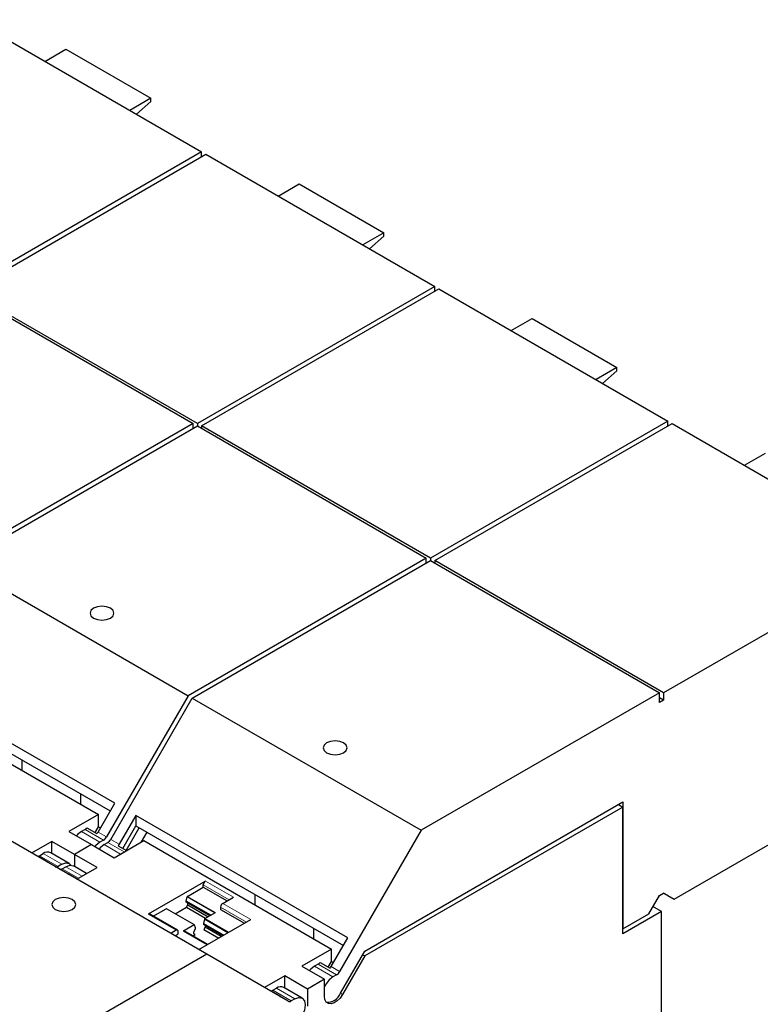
# Model space of a CAD drawing. Header units: millimetres. Extents: x 5 to 418, y 2 to 292.
# Tile 34 of 39: x 364 to 377, y 112 to 128. Entities that reach past the tile are written whole.
import ezdxf

# ---------------------------------------------------------------- set-up
doc = ezdxf.new("R2010")
doc.units = ezdxf.units.MM

msp = doc.modelspace()

# ---------------------------------------------------------------- linework, layer by layer
at = {"color": 7, "linetype": 'Continuous', "lineweight": 25}
for p, q in [((363.6995, 128.0305), (367.5179, 125.8262)), ((364.9051, 127.3345), (365.2551, 127.5365)), ((365.2551, 127.5365), (366.6693, 126.7201)), ((366.6693, 126.7201), (366.3193, 126.5181)), ((366.4301, 126.4541), (366.6693, 126.6662)), ((366.6693, 126.6662), (366.6693, 126.7201)), ((367.5179, 125.8262), (363.5581, 123.5402)), ((367.5179, 125.7445), (367.5179, 125.8262)), ((363.6288, 123.4994), (367.5886, 125.7853)), ((367.5886, 125.7853), (371.407, 123.581)), ((368.7942, 125.0893), (369.1442, 125.2914)), ((369.1442, 125.2914), (370.5584, 124.475)), ((370.5584, 124.475), (370.2084, 124.2729)), ((370.5584, 124.4211), (370.5584, 124.475)), ((370.3192, 124.209), (370.5584, 124.4211)), ((363.5581, 123.4994), (367.3765, 121.2951)), ((367.4472, 121.2951), (363.6288, 123.4994)), ((371.407, 123.581), (367.4472, 121.2951)), ((367.5179, 121.2543), (371.4777, 123.5402)), ((371.407, 123.4994), (371.407, 123.581)), ((371.4777, 123.5402), (375.296, 121.3359)), ((372.6833, 122.8442), (373.0333, 123.0463)), ((373.0333, 123.0463), (374.4475, 122.2299)), ((374.4475, 122.2299), (374.0975, 122.0278)), ((374.2083, 121.9639), (374.4475, 122.176)), ((374.4475, 122.176), (374.4475, 122.2299)), ((367.3765, 121.2951), (363.4024, 119.0009)), ((363.4731, 118.9601), (367.4472, 121.2543)), ((367.3765, 121.2135), (367.3765, 121.2951)), ((367.4472, 121.2951), (367.4472, 121.2543)), ((367.4472, 121.2543), (371.2655, 119.05)), ((371.3363, 119.05), (367.5179, 121.2543)), ((367.5179, 121.2543), (367.5179, 121.2135)), ((375.296, 121.3359), (371.3363, 119.05)), ((371.407, 119.0091), (375.3668, 121.2951)), ((375.296, 121.2543), (375.296, 121.3359)), ((375.3668, 121.2951), (379.1851, 119.0908)), ((376.5724, 120.5991), (376.9224, 120.8012)), ((379.1851, 119.0908), (375.2253, 116.8048)), ((363.4731, 118.9601), (367.2915, 116.7558)), ((371.2655, 119.05), (367.2915, 116.7558)), ((367.3622, 116.715), (371.3363, 119.0092)), ((371.2655, 118.9683), (371.2655, 119.05)), ((371.3363, 119.05), (371.3363, 119.0092)), ((371.3363, 119.0092), (375.1546, 116.8049)), ((375.2253, 116.8048), (371.407, 119.0091)), ((371.407, 119.0091), (371.407, 118.9683)), ((366.0685, 114.9642), (362.533, 117.0052)), ((362.533, 116.832), (365.9935, 114.8342)), ((375.1546, 116.8049), (371.1805, 114.5107)), ((375.1546, 116.6415), (375.1546, 116.8049)), ((375.2253, 116.8048), (375.2253, 116.6824)), ((367.2915, 116.7558), (365.9315, 114.4003)), ((366.0022, 114.3595), (367.3622, 116.715)), ((367.3622, 116.715), (371.1805, 114.5107)), ((375.2253, 116.6824), (375.1546, 116.7232)), ((375.2253, 116.6824), (375.1546, 116.6415)), ((362.6636, 116.5842), (365.7961, 114.7758)), ((364.5177, 115.6862), (364.5177, 115.5138)), ((375.4021, 113.3631), (379.0084, 115.445)), ((365.4975, 115.1206), (365.4975, 114.9482)), ((365.7901, 114.482), (366.0685, 114.9642)), ((370.2402, 112.4981), (374.5465, 114.984)), ((374.5465, 114.984), (374.5465, 112.8692)), ((374.543, 114.8983), (370.241, 112.4148)), ((374.4705, 114.9401), (374.543, 114.8983)), ((374.543, 112.7835), (374.543, 114.8983)), ((367.6029, 112.4453), (363.7845, 114.6496)), ((365.7961, 114.7758), (365.3011, 114.4901)), ((365.7961, 114.5708), (365.7961, 114.7758)), ((366.4221, 114.7601), (366.1437, 114.2779)), ((369.9576, 112.719), (366.4221, 114.7601)), ((366.4221, 114.7601), (366.4221, 114.5868)), ((365.3011, 114.4901), (365.6794, 114.2717)), ((365.5739, 114.5251), (365.5132, 114.4901)), ((365.606, 114.5525), (365.7722, 114.4566)), ((365.7406, 114.4748), (365.7961, 114.5708)), ((365.7961, 114.5708), (365.8301, 114.5512)), ((366.2032, 114.2077), (366.4221, 114.5868)), ((366.2591, 114.1755), (366.478, 114.5546)), ((366.4221, 114.5868), (369.8826, 112.5891)), ((366.5181, 114.3191), (366.61, 114.4783)), ((371.1805, 114.5107), (369.8206, 112.1552)), ((365.0183, 114.3268), (364.681, 114.1321)), ((365.3966, 114.1084), (365.0183, 114.3268)), ((365.0183, 114.1247), (365.0183, 114.3268)), ((365.8815, 114.3476), (365.8208, 114.3125)), ((365.8915, 114.2717), (365.9522, 114.3067)), ((366.0577, 114.0533), (366.5527, 114.3391)), ((366.5527, 114.3391), (369.6852, 112.5307)), ((365.3082, 113.9574), (365.0006, 114.1349)), ((365.6794, 114.2717), (365.3966, 114.1084)), ((365.6794, 114.2717), (366.0577, 114.0533)), ((366.1257, 114.2525), (366.2642, 114.1725)), ((364.7841, 114.078), (364.7834, 114.073)), ((364.9502, 113.9821), (364.7841, 114.078)), ((364.8161, 114.0876), (364.8768, 114.1227)), ((365.7749, 113.89), (365.3966, 114.1084)), ((365.3966, 114.1084), (365.3966, 113.9063)), ((365.1844, 113.9451), (365.1237, 113.9101)), ((365.1944, 113.8693), (365.2551, 113.9043)), ((365.5998, 113.789), (365.3789, 113.9166)), ((365.4376, 113.6953), (365.7749, 113.89)), ((365.3038, 113.778), (365.3031, 113.7729)), ((365.4423, 113.698), (365.3038, 113.778)), ((367.5815, 113.6635), (366.6269, 113.1124)), ((367.2833, 113.4096), (367.5462, 113.5614)), ((367.5462, 113.5614), (367.5462, 113.6022)), ((367.5462, 113.5614), (367.9421, 113.3328)), ((367.2598, 113.3308), (367.2765, 113.4001)), ((367.2598, 113.3144), (367.2598, 113.3308)), ((367.67, 113.0941), (367.2598, 113.3308)), ((367.6557, 113.0858), (367.2598, 113.3144)), ((367.8714, 113.292), (368.0482, 113.3941)), ((368.4068, 113.4411), (368.4068, 113.2687)), ((374.9779, 113.1182), (375.1546, 113.4244)), ((375.1546, 113.4244), (375.2253, 113.4652)), ((375.2253, 113.4652), (375.4021, 113.3631)), ((375.296, 113.4243), (375.2253, 113.4652)), ((375.296, 113.4243), (375.4021, 113.3631)), ((366.7123, 113.08), (366.9252, 113.2029)), ((367.3969, 112.934), (366.9302, 113.2034)), ((367.0765, 113.1189), (367.2669, 113.2288)), ((367.2669, 113.2288), (367.2881, 113.2655)), ((367.2669, 113.2288), (367.5851, 113.0451)), ((367.2881, 113.2655), (367.2881, 113.2981)), ((367.2881, 113.2655), (367.6275, 113.0696)), ((367.8361, 113.2308), (367.8361, 113.1899)), ((367.8361, 113.1899), (368.232, 112.9614)), ((375.19, 113.157), (374.543, 112.7835)), ((375.19, 113.157), (375.0477, 113.2391)), ((375.19, 109.4744), (375.19, 113.157)), ((367.1186, 112.8455), (366.6519, 113.1149)), ((367.4705, 112.5217), (368.3381, 113.0226)), ((367.5664, 113.0287), (367.5497, 112.9594)), ((367.5732, 113.0382), (367.75, 113.1402)), ((374.5465, 112.8692), (374.9779, 113.1182)), ((367.0936, 112.843), (367.0038, 112.7911)), ((367.129, 112.7817), (367.129, 112.8226)), ((367.3919, 112.9335), (367.2151, 112.8315)), ((367.614, 112.6046), (367.2201, 112.832)), ((367.3871, 112.8165), (367.4153, 112.8654)), ((367.3871, 112.7838), (367.3871, 112.8165)), ((367.4153, 112.8818), (367.3986, 112.9317)), ((367.4153, 112.8654), (367.4153, 112.8818)), ((367.5497, 112.9594), (367.8892, 112.7634)), ((367.5497, 112.9594), (367.5497, 112.943)), ((367.5497, 112.943), (367.8749, 112.7552)), ((367.578, 112.8941), (367.5568, 112.8573)), ((367.5568, 112.8573), (367.8043, 112.7144)), ((367.578, 112.9266), (367.578, 112.8941)), ((367.8467, 112.7389), (367.578, 112.8941)), ((369.3866, 112.8754), (369.3866, 112.703)), ((374.543, 112.8712), (374.5465, 112.8692)), ((367.0745, 112.7503), (367.129, 112.7817)), ((367.3665, 112.7475), (367.4083, 112.7716)), ((367.4083, 112.7716), (367.3871, 112.7838)), ((369.6792, 112.2369), (369.9576, 112.719)), ((369.6852, 112.5307), (369.1902, 112.245)), ((369.6852, 112.3257), (369.6852, 112.5307)), ((369.8337, 111.7938), (370.2402, 112.4981)), ((367.6029, 112.4453), (363.6288, 110.1511)), ((368.9628, 111.66), (367.6029, 112.4453)), ((369.6297, 112.2297), (369.6852, 112.3257)), ((369.6852, 112.3257), (369.7192, 112.3061)), ((370.241, 112.4148), (369.8703, 111.7727)), ((370.2044, 112.4359), (370.241, 112.4148)), ((369.1902, 112.245), (369.5685, 112.0266)), ((369.463, 112.28), (369.4023, 112.245)), ((369.4951, 112.3074), (369.6613, 112.2114)), ((368.9073, 112.0817), (368.5699, 111.8869)), ((369.2856, 111.8633), (368.9073, 112.0817)), ((368.9073, 111.8796), (368.9073, 112.0817)), ((369.5685, 112.0266), (369.2856, 111.8633)), ((369.5685, 111.7428), (369.5685, 112.0266)), ((369.7706, 112.1024), (369.7099, 112.0674)), ((368.6731, 111.8329), (368.6725, 111.8276)), ((368.8393, 111.737), (368.6731, 111.8329)), ((368.7052, 111.8425), (368.7659, 111.8776)), ((369.1972, 111.7123), (368.8897, 111.8898)), ((369.2856, 111.8633), (369.2856, 111.5795)), ((369.0735, 111.7), (369.0128, 111.6649))]:
    msp.add_line(p, q, dxfattribs=at)
at = {"color": 7, "linetype": 'Continuous', "lineweight": 18}
for p, q in [((365.8208, 114.3125), (365.5132, 114.4901)), ((365.5739, 114.5251), (365.8815, 114.3476)), ((365.9315, 114.4003), (365.7901, 114.482)), ((366.2245, 114.1496), (365.9522, 114.3067)), ((366.1437, 114.2779), (366.0022, 114.3595)), ((366.1638, 114.1145), (365.8915, 114.2717)), ((364.8161, 114.0876), (365.1237, 113.9101)), ((364.8768, 114.1227), (365.1844, 113.9451)), ((365.4666, 113.7121), (365.1944, 113.8693)), ((365.2551, 113.9043), (365.5274, 113.7472)), ((368.0482, 113.3941), (367.5815, 113.6635)), ((367.5462, 113.6022), (367.9775, 113.3532)), ((367.2765, 113.4001), (367.7383, 113.1335)), ((367.75, 113.1402), (367.2833, 113.4096)), ((366.9252, 113.2029), (367.3919, 112.9335)), ((367.8361, 113.2308), (368.2674, 112.9818)), ((368.3381, 113.0226), (367.8714, 113.292)), ((366.6269, 113.1124), (367.0936, 112.843)), ((367.5664, 113.0287), (367.9575, 112.8029)), ((367.9691, 112.8096), (367.5732, 113.0382)), ((367.2151, 112.8315), (367.6111, 112.6029)), ((369.7099, 112.0674), (369.4023, 112.245)), ((369.463, 112.28), (369.7706, 112.1024)), ((369.8206, 112.1552), (369.6792, 112.2369)), ((368.7052, 111.8425), (369.0128, 111.6649)), ((368.7659, 111.8776), (369.0735, 111.7)), ((369.8337, 111.7938), (369.8703, 111.7727))]:
    msp.add_line(p, q, dxfattribs=at)
at = {"color": 7, "linetype": 'Continuous', "lineweight": 25, "flags": 128}
for points in [[(365.9979, 118.2134), (365.9331, 118.2384), (365.8565, 118.2472), (365.78, 118.2384), (365.7151, 118.2134), (365.6718, 118.1759), (365.6565, 118.1317), (365.6718, 118.0875), (365.7151, 118.0501), (365.78, 118.0251), (365.8565, 118.0163), (365.9331, 118.0251), (365.9979, 118.0501), (366.0413, 118.0875), (366.0565, 118.1317), (366.0413, 118.1759), (365.9979, 118.2134)], [(369.887, 115.9682), (369.8222, 115.9933), (369.7456, 116.0021), (369.6691, 115.9933), (369.6042, 115.9682), (369.5608, 115.9308), (369.5456, 115.8866), (369.5608, 115.8424), (369.6042, 115.805), (369.6691, 115.7799), (369.7456, 115.7711), (369.8222, 115.7799), (369.887, 115.805), (369.9304, 115.8424), (369.9456, 115.8866), (369.9304, 115.9308), (369.887, 115.9682)], [(365.5132, 114.4901), (365.4485, 114.4384), (365.4289, 114.4163)], [(365.8208, 114.3125), (365.7538, 114.2585), (365.7364, 114.2388)], [(365.8915, 114.2717), (365.8246, 114.2176), (365.8072, 114.1979)], [(365.1844, 113.9451), (365.2514, 113.9684), (365.3082, 113.9574), (365.3384, 113.928)], [(365.2551, 113.9043), (365.3221, 113.9276), (365.3789, 113.9166)], [(365.3608, 113.3553), (365.296, 113.3804), (365.2194, 113.3891), (365.1429, 113.3804), (365.078, 113.3553), (365.0346, 113.3179), (365.0194, 113.2737), (365.0346, 113.2295), (365.078, 113.192), (365.1429, 113.167), (365.2194, 113.1582), (365.296, 113.167), (365.3608, 113.192), (365.4042, 113.2295), (365.4194, 113.2737), (365.4042, 113.3179), (365.3608, 113.3553)], [(367.3986, 112.9317), (367.3982, 112.9327), (367.3976, 112.9334), (367.3969, 112.934), (367.396, 112.9343), (367.3951, 112.9345), (367.394, 112.9344), (367.393, 112.934), (367.3919, 112.9335)], [(369.4023, 112.245), (369.3376, 112.1933), (369.3179, 112.1712)], [(369.0735, 111.7), (369.1405, 111.7233), (369.1973, 111.7122), (369.2352, 111.6686), (369.2485, 111.5989), (369.2352, 111.5139), (369.1973, 111.4264), (369.1405, 111.3499), (369.0735, 111.2958), (369.0065, 111.2725), (368.9498, 111.2836)], [(369.8703, 111.7727), (369.8286, 111.713), (369.7797, 111.6646), (369.7279, 111.6317), (369.6776, 111.6172), (369.6331, 111.6223), (369.5983, 111.6466), (369.5761, 111.688), (369.5685, 111.7428)]]:
    msp.add_lwpolyline(points, dxfattribs=at)
at = {"color": 7, "linetype": 'Continuous', "lineweight": 25}
for centre, radius, start, end in [((365.5087, 114.6339), 0.1268, 300.93472, 320.06038), ((365.6444, 114.5659), 0.1681, 319.45224, 330.06915), ((365.8052, 114.47), 0.1443, 301.9547, 331.14438), ((365.8759, 114.4291), 0.1443, 301.9547, 331.14438), ((364.9483, 114.0315), 0.1159, 63.21316, 128.09727), ((365.998, 114.3618), 0.1681, 319.45224, 330.06915), ((364.7823, 114.1421), 0.0641, 271.60719, 301.85107), ((364.9503, 114.0194), 0.0373, 247.05182, 269.92796), ((365.0939, 113.9525), 0.0519, 251.19945, 305.12129), ((365.1646, 113.9117), 0.0519, 251.19945, 305.12129), ((365.3038, 113.8153), 0.0373, 247.05182, 269.92796), ((367.6229, 113.5987), 0.0768, 122.60548, 177.39452), ((367.2918, 113.3965), 0.0157, 122.9164, 166.64038), ((366.9281, 113.1987), 0.00511, 66.1846, 125.12636), ((367.9128, 113.2273), 0.0768, 122.60548, 177.39452), ((366.6416, 113.092), 0.0251, 65.69288, 125.61758), ((367.5817, 113.025), 0.0157, 122.9164, 166.64038), ((367.1074, 112.8261), 0.0218, 350.78596, 129.20329), ((367.218, 112.8274), 0.00498, 65.39175, 125.91871), ((369.3978, 112.3888), 0.1268, 300.93472, 320.06038), ((369.5335, 112.3208), 0.1681, 319.45224, 330.06915), ((369.9159, 111.7475), 0.3805, 122.77182, 155.92096), ((369.6943, 112.2248), 0.1443, 301.9547, 331.14438), ((368.6713, 111.897), 0.0641, 271.60719, 301.85107), ((368.8374, 111.7864), 0.1159, 63.21316, 128.09727), ((368.8392, 111.7734), 0.0364, 242.60644, 270.16369), ((369.6176, 111.8745), 0.2306, 265.66015, 339.53498), ((368.9835, 111.7058), 0.0503, 245.68606, 305.61813)]:
    msp.add_arc(centre, radius, start, end, dxfattribs=at)

doc.saveas('drawing.dxf')
